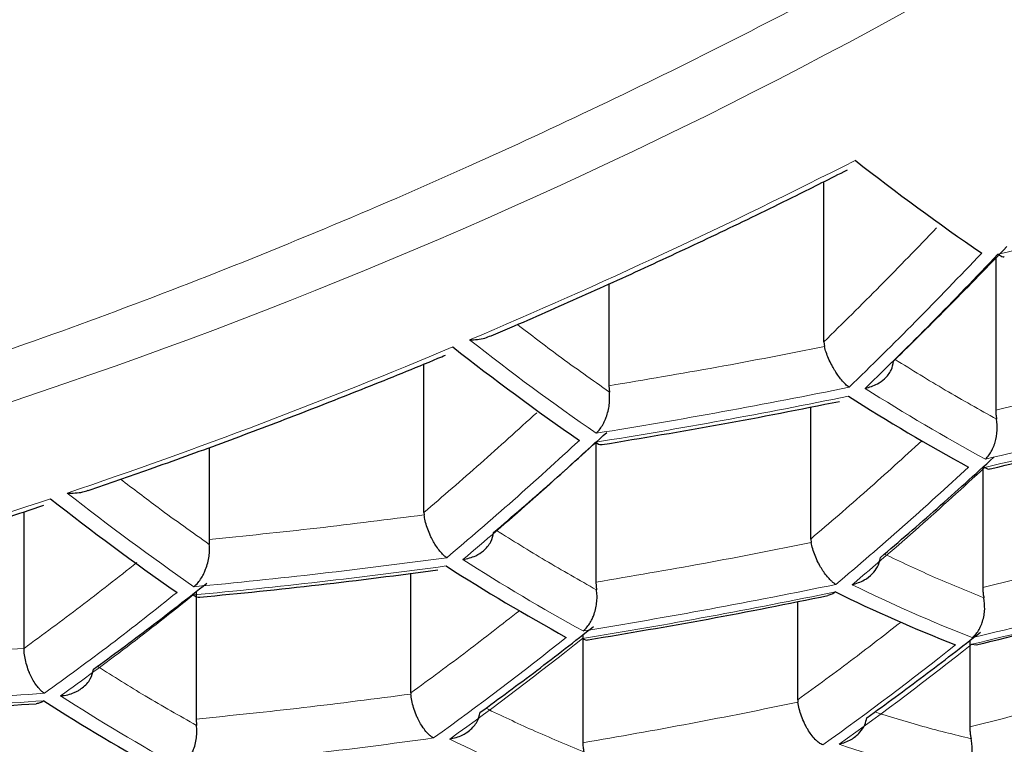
# Model space of a CAD drawing. Header units: millimetres. Extents: x 8 to 869, y 12 to 834.
# Tile 66 of 216: x 435.91 to 439.03, y 676.89 to 679.18. Entities that reach past the tile are written whole.
import ezdxf

# ---------------------------------------------------------------- set-up
doc = ezdxf.new("R2010")
doc.units = ezdxf.units.MM

msp = doc.modelspace()

# ---------------------------------------------------------------- linework, layer by layer
at = {"color": 7, "linetype": 'Continuous', "lineweight": 30}
for p, q in [((438.4552, 678.1608), (438.4552, 678.6685)), ((439.0001, 678.4268), (439.0001, 677.9444)), ((437.7742, 678.3444), (437.7742, 678.0218)), ((438.4552, 678.1608), (438.4571, 678.1459)), ((437.188, 677.6203), (437.188, 678.0908)), ((437.7742, 678.0218), (437.7755, 678.002)), ((438.4139, 677.5362), (438.4139, 677.9547)), ((437.7329, 677.8429), (437.7329, 677.3992)), ((436.507, 677.8257), (436.507, 677.5347)), ((438.9588, 677.7637), (438.9588, 677.3826)), ((435.9208, 677.1896), (435.9208, 677.6223)), ((437.188, 677.6203), (437.1885, 677.6128)), ((436.507, 677.5347), (436.5079, 677.5192)), ((438.4139, 677.5362), (438.415, 677.5248)), ((437.1467, 677.0488), (437.1467, 677.4276)), ((437.7329, 677.3992), (437.7348, 677.3752)), ((436.4657, 677.3698), (436.4657, 676.9654)), ((438.3726, 677.0268), (438.3726, 677.3383)), ((437.6916, 677.2329), (437.6916, 676.8906)), ((438.9175, 677.2149), (438.9175, 676.9409)), ((438.9239, 677.2028), (438.9376, 677.2012)), ((437.1467, 677.0488), (437.1468, 677.0449)), ((438.3726, 677.0268), (438.3731, 677.0191)), ((436.4657, 676.9654), (436.4671, 676.9457))]:
    msp.add_line(p, q, dxfattribs=at)
at = {"color": 252, "linetype": 'Continuous', "lineweight": 0}
for centre, radius, start, end in [((429.184, 695.4753), 17.0184, 268.09172, 304.69059), ((430.522, 694.1242), 17.0184, 268.09172, 304.69059), ((429.783, 695.9767), 19.3438, 292.97302, 296.96594), ((436.9771, 682.2509), 6.3833, 281.94, 325.73957), ((434.8481, 696.5911), 18.6229, 282.90422, 285.44708), ((442.3719, 684.5763), 8.1529, 231.8244, 235.32658), ((430.2, 694.9868), 18.2696, 288.7014, 292.79984), ((434.7432, 696.6049), 18.9708, 279.06993, 281.52976), ((441.9651, 683.3145), 6.2863, 237.48844, 241.51656), ((434.7414, 696.57), 18.9643, 279.07324, 281.53394), ((434.8064, 695.7499), 18.4612, 283.01963, 285.58621), ((434.8081, 695.786), 18.4711, 283.01248, 285.57759), ((430.578, 686.7663), 12.2689, 310.1781, 312.80012), ((430.6395, 686.754), 12.2537, 310.17647, 312.80175), ((430.5655, 693.8988), 17.1219, 284.25975, 288.52257), ((441.1633, 684.1606), 8.2486, 231.76121, 235.22639), ((434.6759, 696.4852), 19.1832, 275.33301, 277.74206), ((440.7793, 682.8729), 6.4192, 237.30123, 241.25507), ((434.674, 696.4494), 19.1736, 275.3361, 277.74638), ((434.7648, 694.8564), 18.1369, 283.25689, 285.87243), ((434.7665, 694.8947), 18.1538, 283.24436, 285.85731), ((434.6996, 695.7435), 18.7392, 279.18942, 281.68073), ((440.7275, 681.8321), 4.9481, 243.8264, 248.6448), ((434.6977, 695.7065), 18.7261, 279.19628, 281.6894), ((431.2492, 685.2172), 10.2329, 305.68619, 308.64129), ((431.309, 685.2041), 10.2202, 305.67964, 308.63824), ((432.719, 684.9224), 9.8734, 305.49557, 308.55264), ((432.7819, 684.911), 9.856, 305.48597, 308.54819), ((439.5347, 682.4753), 6.4644, 237.23888, 241.16808), ((434.7236, 693.9073), 17.6413, 283.6353, 286.32951), ((434.7253, 693.948), 17.6656, 283.61633, 286.30658), ((434.6302, 695.6023), 18.8749, 275.43302, 277.88202), ((439.5037, 681.4064), 5.0275, 243.6217, 248.3727), ((439.7484, 680.594), 3.9117, 251.4402, 257.2343)]:
    msp.add_arc(centre, radius, start, end, dxfattribs=at)
at = {"color": 7, "linetype": 'Continuous', "lineweight": 30}
for centre, radius, start, end in [((443.468, 685.0131), 7.9713, 231.94762, 235.52227), ((442.3229, 684.5581), 8.1588, 231.82049, 235.32037), ((441.9169, 683.2952), 6.2936, 237.47798, 241.50194), ((441.1115, 684.1441), 8.2506, 231.75994, 235.22437), ((440.7286, 682.8554), 6.4228, 237.29621, 241.24807), ((440.6775, 681.8134), 4.953, 243.8137, 248.6279), ((439.4816, 682.4596), 6.4644, 237.23888, 241.16808)]:
    msp.add_arc(centre, radius, start, end, dxfattribs=at)
at = {"color": 252, "linetype": 'Continuous', "lineweight": 0}
for points, knots in [([(416.9704, 682.937), (416.9812, 682.8321), (417.0028, 682.6223), (417.05, 682.3082), (417.1082, 681.9942), (417.1786, 681.6804), (417.2608, 681.3671), (417.355, 681.0544), (417.4612, 680.7423), (417.5796, 680.4312), (417.7045, 680.1349), (417.834, 679.8533), (417.9666, 679.5863), (418.1085, 679.3207), (418.2596, 679.0566), (418.42, 678.794), (418.5898, 678.5331), (418.7691, 678.2741), (418.9587, 678.0157), (419.1591, 677.758), (419.3703, 677.5013), (419.5914, 677.247), (419.825, 676.9926), (420.0715, 676.7383), (420.3314, 676.4843), (420.6019, 676.2337), (420.8829, 675.9868), (421.1744, 675.744), (421.4765, 675.5052), (421.7895, 675.2705), (422.1132, 675.0403), (422.4475, 674.8147), (422.7882, 674.5968), (423.1349, 674.3865), (423.4872, 674.184), (423.8493, 673.9867), (424.1984, 673.8067), (424.5325, 673.643), (424.8496, 673.4948), (425.1912, 673.3425), (425.5588, 673.1873), (425.9535, 673.0302), (426.3566, 672.8794), (426.7677, 672.7354), (427.1657, 672.6051), (427.5492, 672.4877), (427.917, 672.382), (428.2899, 672.2818), (428.6678, 672.1871), (429.0502, 672.0982), (429.434, 672.0159), (429.8192, 671.9402), (430.2054, 671.8709), (430.5951, 671.8077), (430.9897, 671.7505), (431.3892, 671.6995), (431.7931, 671.6547), (432.1993, 671.6166), (432.6106, 671.5848), (433.0268, 671.5598), (433.4475, 671.5416), (433.8691, 671.5307), (434.2696, 671.5272), (434.6487, 671.53), (435.0061, 671.5379), (435.3629, 671.5509), (435.7604, 671.5712), (436.1977, 671.601), (436.6739, 671.6428), (437.1205, 671.6908), (437.5375, 671.7432), (437.9252, 671.7984), (438.31, 671.8596), (438.6929, 671.9271), (439.0738, 672.0008), (439.4524, 672.0807), (439.8269, 672.1662), (440.1994, 672.2579), (440.5696, 672.3556), (440.9373, 672.4595), (441.2998, 672.5688), (441.6579, 672.6835), (442.0114, 672.8036), (442.3601, 672.9291), (442.7027, 673.0594), (443.0404, 673.1947), (443.373, 673.335), (443.7004, 673.4801), (444.0213, 673.6294), (444.3377, 673.7838), (444.6494, 673.9433), (444.9562, 674.1076), (445.2561, 674.2758), (445.5537, 674.4504), (445.8486, 674.6315), (446.1404, 674.819), (446.4245, 675.0101), (446.6944, 675.2), (446.9507, 675.3883), (447.1942, 675.5747), (447.4509, 675.7796), (447.7188, 676.0036), (447.9955, 676.2475), (448.2617, 676.4948), (448.5245, 676.7521), (448.7828, 677.0195), (449.0356, 677.2971), (449.2788, 677.5806), (449.5119, 677.8698), (449.7346, 678.1646), (449.9367, 678.4507), (450.1199, 678.7275), (450.2857, 678.9946), (450.4419, 679.2635), (450.5885, 679.534), (450.7255, 679.8061), (450.853, 680.0797), (450.9709, 680.3545), (451.0799, 680.6318), (451.1797, 680.9116), (451.2703, 681.1938), (451.3512, 681.4769), (451.4231, 681.7637), (451.4857, 682.054), (451.5384, 682.3478), (451.5816, 682.6422), (451.6017, 682.8387), (451.6117, 682.937)], [0, 0, 0, 0, 0.009676, 0.019353, 0.02903, 0.038747, 0.048466, 0.058183, 0.067939, 0.077695, 0.08745, 0.095942, 0.104436, 0.112929, 0.121421, 0.12992, 0.13842, 0.146919, 0.155418, 0.164055, 0.172694, 0.181333, 0.189971, 0.198897, 0.207827, 0.216756, 0.225682, 0.234581, 0.243486, 0.252394, 0.261301, 0.270205, 0.279103, 0.287669, 0.296238, 0.304807, 0.313372, 0.320363, 0.327354, 0.334344, 0.342517, 0.350697, 0.358877, 0.367056, 0.375229, 0.382181, 0.389137, 0.396096, 0.403055, 0.410011, 0.416962, 0.423763, 0.430566, 0.437369, 0.44417, 0.451064, 0.457962, 0.46486, 0.471755, 0.478814, 0.485877, 0.49294, 0.499999, 0.505983, 0.511968, 0.517953, 0.523937, 0.532006, 0.540077, 0.548146, 0.55485, 0.561557, 0.568263, 0.574968, 0.581759, 0.588553, 0.595347, 0.602138, 0.609067, 0.615999, 0.62293, 0.629859, 0.636849, 0.64384, 0.650832, 0.657822, 0.664881, 0.671943, 0.679004, 0.686064, 0.693262, 0.700463, 0.707663, 0.714861, 0.72241, 0.729961, 0.737512, 0.745062, 0.752086, 0.759111, 0.766135, 0.774937, 0.78374, 0.792544, 0.801346, 0.810861, 0.820378, 0.829894, 0.839682, 0.849472, 0.85926, 0.867918, 0.876578, 0.885237, 0.893895, 0.902559, 0.911225, 0.919891, 0.928556, 0.93735, 0.946147, 0.954943, 0.963738, 0.972803, 0.981869, 0.990935, 1, 1, 1, 1]), ([(450.4806, 681.4086), (450.445, 681.2996), (450.3738, 681.0814), (450.2496, 680.756), (450.1126, 680.4322), (449.9615, 680.1102), (449.7968, 679.7902), (449.6181, 679.4724), (449.4256, 679.157), (449.219, 678.8443), (449.0139, 678.5561), (448.8134, 678.2922), (448.6204, 678.0518), (448.4186, 677.8136), (448.1985, 677.5671), (447.9586, 677.313), (447.6973, 677.0518), (447.4244, 676.7942), (447.1399, 676.5403), (446.8436, 676.2904), (446.5356, 676.0448), (446.2157, 675.8036), (445.8842, 675.5672), (445.5641, 675.3516), (445.2582, 675.1557), (444.9687, 674.9788), (444.6719, 674.8056), (444.3682, 674.6367), (444.0579, 674.4722), (443.741, 674.3122), (443.417, 674.1565), (443.0858, 674.0054), (442.7476, 673.8589), (442.4025, 673.7173), (442.0504, 673.5808), (441.6863, 673.4475), (441.3096, 673.3182), (440.9203, 673.1931), (440.5243, 673.0746), (440.135, 672.9663), (439.7535, 672.8679), (439.3804, 672.7786), (439.0027, 672.6953), (438.6189, 672.6177), (438.2291, 672.5461), (437.8334, 672.4808), (437.4342, 672.4223), (437.0346, 672.371), (436.6348, 672.3268), (436.2352, 672.2897), (435.8336, 672.2594), (435.4305, 672.2359), (435.0383, 672.22), (434.6574, 672.2109), (434.288, 672.208), (433.9186, 672.211), (433.5496, 672.2199), (433.1812, 672.2347), (432.8137, 672.2553), (432.4475, 672.2816), (432.0759, 672.3142), (431.6994, 672.3535), (431.3183, 672.3997), (430.9399, 672.452), (430.5374, 672.5146), (430.1119, 672.5891), (429.665, 672.677), (429.2222, 672.7735), (428.7842, 672.8785), (428.3514, 672.9919), (427.9243, 673.1134), (427.5033, 673.2428), (427.0889, 673.38), (426.7071, 673.5156), (426.3565, 673.6479), (426.0356, 673.7757), (425.7205, 673.9076), (425.3771, 674.0587), (425.0077, 674.2305), (424.6156, 674.4246), (424.2297, 674.6274), (423.8507, 674.8389), (423.4791, 675.0591), (423.1419, 675.2709), (422.8368, 675.4728), (422.5613, 675.6638), (422.2937, 675.858), (422.0051, 676.0772), (421.6988, 676.3227), (421.3786, 676.5954), (421.0723, 676.8728), (420.7798, 677.1546), (420.501, 677.4404), (420.2531, 677.7113), (420.033, 677.9661), (419.8382, 678.2041), (419.6521, 678.4442), (419.4629, 678.7022), (419.2728, 678.9785), (419.084, 679.2734), (418.9075, 679.5706), (418.7433, 679.8698), (418.5913, 680.1709), (418.4505, 680.4757), (418.3216, 680.7839), (418.2036, 681.0954), (418.1355, 681.3042), (418.1015, 681.4086)], [0, 0, 0, 0, 0.012016, 0.024033, 0.036048, 0.048064, 0.060082, 0.072098, 0.084115, 0.096133, 0.10815, 0.117636, 0.127123, 0.13661, 0.146096, 0.156851, 0.167607, 0.178362, 0.189118, 0.199876, 0.210632, 0.221389, 0.232148, 0.242905, 0.251474, 0.260045, 0.268616, 0.277184, 0.285693, 0.294205, 0.302717, 0.311226, 0.319738, 0.328252, 0.336767, 0.345278, 0.354178, 0.363083, 0.371987, 0.380887, 0.388913, 0.396943, 0.404973, 0.412999, 0.421141, 0.429287, 0.437433, 0.445575, 0.453557, 0.461545, 0.469535, 0.477523, 0.485504, 0.492782, 0.500062, 0.507342, 0.51462, 0.521896, 0.529176, 0.536456, 0.543733, 0.551423, 0.559116, 0.566809, 0.574498, 0.583859, 0.593223, 0.602584, 0.612044, 0.621507, 0.630968, 0.640521, 0.650077, 0.65963, 0.667458, 0.675288, 0.683118, 0.690946, 0.701381, 0.711819, 0.722255, 0.733069, 0.743886, 0.754701, 0.763481, 0.772263, 0.781045, 0.789825, 0.80153, 0.813238, 0.824943, 0.836647, 0.848352, 0.860056, 0.869478, 0.878901, 0.888325, 0.897747, 0.909039, 0.920333, 0.931625, 0.942916, 0.954209, 0.965501, 0.977, 0.988501, 1, 1, 1, 1]), ([(418.9101, 681.4158), (418.9445, 681.3123), (419.0135, 681.1052), (419.1333, 680.7965), (419.2652, 680.4891), (419.4103, 680.1836), (419.5684, 679.88), (419.7394, 679.5784), (419.9235, 679.2792), (420.1207, 678.9824), (420.3347, 678.6833), (420.5662, 678.3822), (420.8163, 678.0796), (421.0695, 677.7937), (421.3238, 677.5244), (421.5771, 677.2711), (421.8417, 677.0213), (422.1176, 676.7752), (422.4049, 676.5329), (422.7036, 676.2947), (423.0138, 676.0609), (423.3353, 675.8317), (423.6457, 675.6226), (423.9424, 675.4328), (424.2231, 675.2612), (424.5111, 675.0933), (424.8048, 674.93), (425.1042, 674.7714), (425.409, 674.6175), (425.7207, 674.4678), (426.0392, 674.3224), (426.3644, 674.1815), (426.6963, 674.0452), (427.0348, 673.9138), (427.3849, 673.7856), (427.747, 673.6612), (428.1212, 673.5408), (428.5019, 673.4267), (428.8995, 673.316), (429.3143, 673.2097), (429.7467, 673.1085), (430.1488, 673.0234), (430.5187, 672.9524), (430.8547, 672.8935), (431.1936, 672.8396), (431.5406, 672.7902), (431.8958, 672.7455), (432.2589, 672.706), (432.624, 672.6723), (432.985, 672.6451), (433.3417, 672.624), (433.6937, 672.6089), (434.0463, 672.5993), (434.3993, 672.5953), (434.7523, 672.5972), (435.1052, 672.6047), (435.4574, 672.6178), (435.8155, 672.6368), (436.1792, 672.6621), (436.548, 672.6941), (436.9149, 672.732), (437.305, 672.779), (437.7176, 672.8367), (438.1514, 672.9065), (438.5806, 672.9847), (439.0047, 673.071), (439.4228, 673.165), (439.837, 673.2673), (440.2468, 673.3775), (440.6519, 673.4957), (441.0587, 673.6238), (441.4662, 673.7621), (441.8735, 673.9109), (442.2717, 674.0668), (442.6606, 674.2295), (443.0401, 674.3987), (443.4145, 674.5762), (443.7835, 674.7621), (444.1463, 674.9562), (444.5069, 675.1607), (444.8641, 675.376), (445.2172, 675.602), (445.558, 675.8335), (445.8865, 676.0703), (446.2027, 676.3119), (446.5066, 676.5581), (446.7982, 676.8087), (447.0776, 677.0634), (447.3513, 677.3283), (447.6185, 677.6033), (447.878, 677.8887), (448.113, 678.1651), (448.3256, 678.4317), (448.5176, 678.688), (448.6994, 678.9465), (448.8709, 679.2071), (449.0321, 679.4696), (449.1831, 679.7339), (449.324, 679.9998), (449.456, 680.2699), (449.579, 680.5442), (449.6922, 680.8225), (449.7954, 681.102), (449.8552, 681.2892), (449.8851, 681.3828)], [0, 0, 0, 0, 0.0119292, 0.02386, 0.0357892, 0.0477188, 0.0596499, 0.0715794, 0.0835096, 0.0954414, 0.1073715, 0.1199158, 0.1324622, 0.1450063, 0.1559087, 0.1668127, 0.1777149, 0.1886184, 0.1995235, 0.2104268, 0.2213315, 0.232238, 0.2431425, 0.2518296, 0.260519, 0.2692082, 0.277895, 0.2864518, 0.2950112, 0.3035705, 0.3121271, 0.3206861, 0.329248, 0.3378097, 0.3463683, 0.3553156, 0.3642669, 0.373218, 0.382165, 0.3918565, 0.4015509, 0.4112421, 0.418512, 0.4257846, 0.4330571, 0.4403268, 0.4479525, 0.4555815, 0.4632105, 0.470836, 0.4781074, 0.4853818, 0.4926562, 0.4999274, 0.507199, 0.5144737, 0.5217485, 0.5290202, 0.5367106, 0.5444045, 0.5520984, 0.5597889, 0.5690965, 0.5784151, 0.58774, 0.5970658, 0.6063863, 0.6156953, 0.6251601, 0.6346276, 0.6440927, 0.6541926, 0.6642954, 0.6743956, 0.6844933, 0.6945935, 0.7046914, 0.7151641, 0.7256392, 0.736112, 0.7473305, 0.7585517, 0.7697705, 0.7809872, 0.7922061, 0.803423, 0.8146384, 0.8258558, 0.8370714, 0.8491097, 0.8611503, 0.8731889, 0.8836517, 0.8941171, 0.9045826, 0.9150457, 0.9255075, 0.9359717, 0.9464359, 0.9568979, 0.9676722, 0.9784489, 0.9892256, 1, 1, 1, 1]), ([(440.1253, 680.2521), (439.9959, 680.1685), (439.7372, 680.0013), (439.3446, 679.7628), (438.949, 679.5337), (438.5502, 679.3147), (438.1482, 679.1056), (437.7415, 678.9058), (437.3163, 678.709), (436.8732, 678.5171), (436.4142, 678.3327), (435.954, 678.162), (435.4925, 678.0051), (435.044, 677.8664), (434.6094, 677.7446), (434.1895, 677.6386), (433.7708, 677.5446), (433.3533, 677.4626), (432.937, 677.3926), (432.5236, 677.3349), (432.101, 677.2879), (431.6701, 677.253), (431.2301, 677.2312), (430.7941, 677.2241), (430.3616, 677.2302), (430.0772, 677.2465), (429.9348, 677.2546)], [0, 0, 0, 0, 0.039737, 0.079401, 0.119026, 0.158645, 0.19829, 0.237995, 0.278248, 0.322624, 0.366942, 0.411246, 0.455584, 0.5, 0.540407, 0.580736, 0.621022, 0.661299, 0.701601, 0.741964, 0.781878, 0.825522, 0.869112, 0.912693, 0.956308, 1, 1, 1, 1]), ([(438.9556, 678.4419), (438.8858, 678.3691), (438.7463, 678.2233), (438.6055, 678.0857), (438.535, 678.0169)], [0, 0, 0, 0, 0.499758, 1, 1, 1, 1]), ([(438.5864, 678.0135), (438.6569, 678.0823), (438.7977, 678.2199), (438.9372, 678.3657), (439.007, 678.4386)], [0, 0, 0, 0, 0.500244, 1, 1, 1, 1]), ([(437.7755, 678.002), (437.7215, 678.0401), (437.6246, 678.1085), (437.5272, 678.1828), (437.484, 678.2158)], [0, 0, 0, 0, 0.557162, 1, 1, 1, 1]), ([(439.0027, 677.9159), (438.9486, 677.9461), (438.8419, 678.0056), (438.7343, 678.0722), (438.6813, 678.105)], [0, 0, 0, 0, 0.507403, 1, 1, 1, 1]), ([(437.6806, 677.8488), (437.6108, 677.7847), (437.4712, 677.6565), (437.3305, 677.5368), (437.2601, 677.4769)], [0, 0, 0, 0, 0.49986, 1, 1, 1, 1]), ([(437.3115, 677.471), (437.3819, 677.5309), (437.5226, 677.6506), (437.6622, 677.7788), (437.732, 677.8429)], [0, 0, 0, 0, 0.500142, 1, 1, 1, 1]), ([(438.766, 677.8475), (438.7082, 677.7949), (438.5909, 677.6881), (438.4735, 677.5873), (438.4139, 677.5362)], [0, 0, 0, 0, 0.492453, 1, 1, 1, 1]), ([(436.5079, 677.5192), (436.4539, 677.5573), (436.3604, 677.6235), (436.2665, 677.6953), (436.2267, 677.7257)], [0, 0, 0, 0, 0.576846, 1, 1, 1, 1]), ([(437.7348, 677.3752), (437.6808, 677.4057), (437.5752, 677.4652), (437.4689, 677.5315), (437.417, 677.5639)], [0, 0, 0, 0, 0.511992, 1, 1, 1, 1]), ([(438.9622, 677.3498), (438.908, 677.3718), (438.8035, 677.4144), (438.6978, 677.4642), (438.6469, 677.4883)], [0, 0, 0, 0, 0.518408, 1, 1, 1, 1]), ([(436.4057, 677.3672), (436.3359, 677.3116), (436.1961, 677.2006), (436.0555, 677.0984), (435.9852, 677.0473)], [0, 0, 0, 0, 0.4999719, 1, 1, 1, 1]), ([(436.0366, 677.0391), (436.1069, 677.0902), (436.2475, 677.1924), (436.3872, 677.3034), (436.4571, 677.3589)], [0, 0, 0, 0, 0.500031, 1, 1, 1, 1]), ([(437.4904, 677.3091), (437.4353, 677.2659), (437.3206, 677.176), (437.2062, 677.0923), (437.1467, 677.0488)], [0, 0, 0, 0, 0.480072, 1, 1, 1, 1]), ([(438.6999, 677.2732), (438.6503, 677.2345), (438.5411, 677.1492), (438.4321, 677.0701), (438.3726, 677.0268)], [0, 0, 0, 0, 0.454076, 1, 1, 1, 1]), ([(436.4671, 676.9457), (436.4131, 676.9762), (436.3089, 677.0351), (436.2039, 677.1008), (436.1532, 677.1325)], [0, 0, 0, 0, 0.517567, 1, 1, 1, 1]), ([(435.9852, 677.0473), (435.8518, 677.0385), (435.5851, 677.0208), (435.3176, 677.0121), (435.1839, 677.0078)], [0, 0, 0, 0, 0.5000281, 1, 1, 1, 1]), ([(435.1822, 676.9839), (435.3159, 676.9883), (435.5833, 676.997), (435.8501, 677.0147), (435.9834, 677.0235)], [0, 0, 0, 0, 0.499969, 1, 1, 1, 1]), ([(437.6943, 676.8623), (437.6402, 676.8845), (437.5373, 676.927), (437.4333, 676.9765), (437.3839, 677)], [0, 0, 0, 0, 0.525509, 1, 1, 1, 1]), ([(438.9219, 676.9035), (438.8676, 676.9167), (438.7666, 676.9412), (438.6642, 676.9734), (438.6168, 676.9883)], [0, 0, 0, 0, 0.537213, 1, 1, 1, 1])]:
    msp.add_open_spline(points, degree=3, knots=knots, dxfattribs=at)
at = {"color": 7, "linetype": 'Continuous', "lineweight": 30}
for points, knots in [([(428.6459, 678.4502), (428.6882, 678.4473), (428.8013, 678.4396), (428.9865, 678.4311), (429.2015, 678.4242), (429.4178, 678.421), (429.6352, 678.4213), (429.8536, 678.4252), (430.0732, 678.4327), (430.2937, 678.4437), (430.5151, 678.4583), (430.7375, 678.4765), (430.9606, 678.4982), (431.1846, 678.5235), (431.4093, 678.5524), (431.6346, 678.5848), (431.8606, 678.6208), (432.0871, 678.6603), (432.3141, 678.7034), (432.5416, 678.7501), (432.7695, 678.8002), (432.9978, 678.8539), (433.2263, 678.9111), (433.4551, 678.9719), (433.6841, 679.0361), (433.9132, 679.1039), (434.1424, 679.1751), (434.3717, 679.2498), (434.601, 679.328), (434.8302, 679.4096), (435.0592, 679.4947), (435.2882, 679.5832), (435.5169, 679.6752), (435.7454, 679.7705), (435.9736, 679.8693), (436.2014, 679.9715), (436.4289, 680.0771), (436.6559, 680.186), (436.8825, 680.2984), (437.1087, 680.4141), (437.3342, 680.5332), (437.5593, 680.6557), (437.7837, 680.7815), (437.9999, 680.9063), (438.2153, 681.0342), (438.4222, 681.1603), (438.628, 681.2892), (438.7839, 681.3888), (438.8734, 681.4477), (438.8976, 681.4637)], [0, 0, 0, 0, 0.012935, 0.03458, 0.056236, 0.077901, 0.099575, 0.121259, 0.142952, 0.164654, 0.186366, 0.208086, 0.229817, 0.251556, 0.273305, 0.295063, 0.316831, 0.338609, 0.360397, 0.382195, 0.404004, 0.425823, 0.447654, 0.469496, 0.49135, 0.513217, 0.535097, 0.55699, 0.578898, 0.600821, 0.622761, 0.644717, 0.666692, 0.688686, 0.710701, 0.732738, 0.754799, 0.776886, 0.799, 0.821146, 0.843325, 0.86554, 0.887795, 0.910095, 0.930153, 0.952489, 0.972538, 0.992585, 1, 1, 1, 1]), ([(419.1361, 680.3175), (419.1515, 680.2862), (419.1942, 680.1996), (419.2683, 680.0583), (419.3579, 679.8939), (419.4512, 679.7305), (419.548, 679.568), (419.6485, 679.4064), (419.7524, 679.2458), (419.86, 679.086), (419.9712, 678.9272), (420.0854, 678.7699), (420.2029, 678.6141), (420.3234, 678.4599), (420.4471, 678.307), (420.5741, 678.1555), (420.704, 678.0056), (420.8368, 677.8574), (420.9725, 677.7109), (421.1109, 677.5662), (421.2521, 677.4233), (421.3961, 677.282), (421.5427, 677.1426), (421.6918, 677.0051), (421.8436, 676.8694), (421.9979, 676.7355), (422.1549, 676.6034), (422.3144, 676.473), (422.4765, 676.3444), (422.6411, 676.2177), (422.8079, 676.0929), (422.9769, 675.9703), (423.1479, 675.8496), (423.3212, 675.731), (423.4966, 675.6143), (423.6743, 675.4995), (423.8534, 675.3872), (424.0341, 675.2771), (424.2165, 675.1693), (424.4013, 675.0631), (424.5882, 674.959), (424.7769, 674.8569), (424.9671, 674.7569), (425.1587, 674.6593), (425.3512, 674.5641), (425.5449, 674.4713), (425.7401, 674.3805), (425.9371, 674.2918), (426.1357, 674.2051), (426.3353, 674.1207), (426.5358, 674.0386), (426.7373, 673.9589), (426.9398, 673.8813), (427.1435, 673.806), (427.3483, 673.7329), (427.5537, 673.6621), (427.7601, 673.5935), (427.9676, 673.5271), (428.1768, 673.4626), (428.3873, 673.4002), (428.5989, 673.3399), (428.8114, 673.2818), (429.0243, 673.2259), (429.2376, 673.1724), (429.4509, 673.1212), (429.6642, 673.0723), (429.8778, 673.0257), (430.0919, 672.9813), (430.3065, 672.9391), (430.5215, 672.899), (430.7368, 672.8612), (430.9525, 672.8256), (431.1686, 672.7921), (431.3852, 672.7608), (431.6024, 672.7316), (431.8201, 672.7046), (432.0379, 672.6797), (432.2559, 672.657), (432.4742, 672.6364), (432.6933, 672.618), (432.9132, 672.6016), (433.1334, 672.5874), (433.3537, 672.5753), (433.5737, 672.5654), (433.7931, 672.5576), (434.0117, 672.5521), (434.229, 672.5486), (434.4454, 672.5474), (434.6619, 672.5482), (434.8789, 672.5512), (435.0967, 672.5563), (435.3144, 672.5636), (435.5321, 672.5729), (435.7499, 672.5845), (435.9678, 672.5981), (436.1857, 672.6139), (436.4038, 672.6319), (436.6221, 672.652), (436.8404, 672.6743), (437.0581, 672.6987), (437.2752, 672.7252), (437.4916, 672.7538), (437.7074, 672.7845), (437.9219, 672.8172), (438.1351, 672.852), (438.3474, 672.8887), (438.5595, 672.9277), (438.7714, 672.9689), (438.9831, 673.0122), (439.1948, 673.0579), (439.4064, 673.1057), (439.6177, 673.1558), (439.8284, 673.208), (440.0384, 673.2624), (440.2475, 673.319), (440.4559, 673.3777), (440.6633, 673.4385), (440.8698, 673.5015), (441.0754, 673.5666), (441.2799, 673.6338), (441.483, 673.703), (441.6847, 673.7743), (441.8851, 673.8476), (442.0843, 673.923), (442.2824, 674.0006), (442.4794, 674.0803), (442.6754, 674.1623), (442.8704, 674.2465), (443.0644, 674.3329), (443.2577, 674.4218), (443.4497, 674.5128), (443.64, 674.6058), (443.8286, 674.7009), (444.0158, 674.7981), (444.2014, 674.8974), (444.3854, 674.9988), (444.5676, 675.1023), (444.7478, 675.2076), (444.9259, 675.3149), (445.1016, 675.4239), (445.2756, 675.535), (445.4479, 675.6482), (445.6186, 675.7637), (445.7872, 675.8811), (445.9536, 676.0005), (446.1178, 676.1218), (446.28, 676.2451), (446.4401, 676.3704), (446.5981, 676.4979), (446.7537, 676.6272), (446.9068, 676.7583), (447.0573, 676.891), (447.2051, 677.0256), (447.3504, 677.1619), (447.4931, 677.3), (447.6332, 677.4399), (447.7709, 677.5819), (447.9057, 677.7254), (448.0376, 677.8705), (448.1664, 678.0171), (448.2926, 678.1654), (448.4158, 678.3154), (448.536, 678.4669), (448.653, 678.6197), (448.7664, 678.7734), (448.8768, 678.9286), (448.9843, 679.0855), (449.0888, 679.2443), (449.1898, 679.4039), (449.2871, 679.5645), (449.3643, 679.6964), (449.4077, 679.775), (449.4213, 679.7995)], [0, 0, 0, 0, 0.004005, 0.011096, 0.018174, 0.02524, 0.032297, 0.039346, 0.046389, 0.053427, 0.060462, 0.067497, 0.074444, 0.081394, 0.088325, 0.095232, 0.102113, 0.108961, 0.115774, 0.122548, 0.129297, 0.136016, 0.142698, 0.149344, 0.155958, 0.162541, 0.169094, 0.175622, 0.182124, 0.188604, 0.195041, 0.201439, 0.207801, 0.21413, 0.220429, 0.2267, 0.232947, 0.239082, 0.245219, 0.251341, 0.257438, 0.263504, 0.269532, 0.275517, 0.281452, 0.287332, 0.293174, 0.299031, 0.304843, 0.310611, 0.316339, 0.322031, 0.327688, 0.333314, 0.338912, 0.344486, 0.349995, 0.355503, 0.361004, 0.366492, 0.37196, 0.377404, 0.382818, 0.388197, 0.393537, 0.398833, 0.404099, 0.409353, 0.41458, 0.419785, 0.424969, 0.430135, 0.435286, 0.440424, 0.445551, 0.45067, 0.455785, 0.460864, 0.465941, 0.471028, 0.47612, 0.481209, 0.48629, 0.491357, 0.496403, 0.501424, 0.506415, 0.51137, 0.516316, 0.521314, 0.526313, 0.531317, 0.536327, 0.541345, 0.546375, 0.551418, 0.556477, 0.561554, 0.566652, 0.571757, 0.576845, 0.581955, 0.587074, 0.592186, 0.597279, 0.602377, 0.607508, 0.612663, 0.617845, 0.623058, 0.628307, 0.633589, 0.638892, 0.644215, 0.649561, 0.654929, 0.66032, 0.665736, 0.671176, 0.676642, 0.682123, 0.687617, 0.693135, 0.698679, 0.704253, 0.709859, 0.715501, 0.721182, 0.726905, 0.732674, 0.738502, 0.744322, 0.750183, 0.756081, 0.762015, 0.767981, 0.773978, 0.780002, 0.78605, 0.792115, 0.798185, 0.804352, 0.810544, 0.816764, 0.823016, 0.829303, 0.835627, 0.841991, 0.8484, 0.854851, 0.861316, 0.867808, 0.874331, 0.880885, 0.887473, 0.894098, 0.900762, 0.90748, 0.91418, 0.920925, 0.927709, 0.934525, 0.941366, 0.948225, 0.955095, 0.961933, 0.968903, 0.975876, 0.982853, 0.989837, 0.996828, 1, 1, 1, 1]), ([(417.3566, 679.9707), (417.3702, 679.943), (417.4128, 679.8563), (417.4882, 679.7116), (417.5825, 679.5368), (417.6804, 679.3634), (417.7816, 679.1913), (417.8862, 679.0206), (417.9941, 678.8511), (418.1055, 678.6828), (418.2203, 678.5156), (418.3383, 678.3499), (418.4595, 678.1857), (418.5839, 678.0229), (418.7116, 677.8614), (418.8425, 677.7014), (418.9767, 677.5427), (419.1141, 677.3854), (419.2543, 677.2299), (419.3974, 677.0761), (419.5433, 676.9242), (419.6922, 676.7737), (419.8439, 676.625), (419.9983, 676.4782), (420.1552, 676.3333), (420.3148, 676.1903), (420.4768, 676.0492), (420.6412, 675.9102), (420.8082, 675.773), (420.9776, 675.6377), (421.1494, 675.5044), (421.3233, 675.3732), (421.4993, 675.2441), (421.6775, 675.117), (421.8579, 674.9919), (422.0405, 674.8689), (422.2253, 674.7477), (422.4124, 674.6286), (422.6016, 674.5113), (422.7925, 674.3963), (422.9851, 674.2835), (423.1792, 674.1731), (423.3754, 674.0646), (423.5733, 673.9582), (423.7729, 673.854), (423.9742, 673.7519), (424.1772, 673.6519), (424.3818, 673.5541), (424.588, 673.4584), (424.7959, 673.3647), (425.0053, 673.2732), (425.2157, 673.1841), (425.4271, 673.0972), (425.6391, 673.0129), (425.8521, 672.9307), (426.0661, 672.8509), (426.2812, 672.7733), (426.4973, 672.6979), (426.7146, 672.6246), (426.9329, 672.5536), (427.1524, 672.4846), (427.3731, 672.4179), (427.595, 672.3532), (427.8182, 672.2906), (428.0412, 672.2305), (428.2649, 672.1726), (428.4892, 672.117), (428.7155, 672.0632), (428.9428, 672.0116), (429.1709, 671.9621), (429.3997, 671.9148), (429.6287, 671.8697), (429.8579, 671.8269), (430.087, 671.7864), (430.3158, 671.7482), (430.5441, 671.7124), (430.7716, 671.6789), (430.9998, 671.6476), (431.2295, 671.6182), (431.461, 671.5908), (431.6931, 671.5656), (431.9252, 671.5425), (432.1574, 671.5216), (432.3896, 671.5029), (432.622, 671.4863), (432.8545, 671.472), (433.0873, 671.4597), (433.3203, 671.4497), (433.5535, 671.4418), (433.787, 671.436), (434.0208, 671.4324), (434.2539, 671.431), (434.4863, 671.4317), (434.7181, 671.4346), (434.9499, 671.4396), (435.182, 671.4468), (435.4141, 671.4561), (435.6463, 671.4676), (435.8786, 671.4812), (436.1107, 671.497), (436.3429, 671.5149), (436.5749, 671.535), (436.8067, 671.5572), (437.0383, 671.5816), (437.2694, 671.6082), (437.4999, 671.6368), (437.7294, 671.6675), (437.958, 671.7004), (438.186, 671.7353), (438.4133, 671.7723), (438.64, 671.8115), (438.8662, 671.8528), (439.0919, 671.8963), (439.3171, 671.9419), (439.5418, 671.9898), (439.7662, 672.0398), (439.9902, 672.0921), (440.214, 672.1466), (440.4372, 672.2033), (440.659, 672.262), (440.8795, 672.3228), (441.0991, 672.3858), (441.3186, 672.451), (441.5377, 672.5186), (441.7561, 672.5885), (441.9738, 672.6605), (442.1903, 672.7347), (442.4056, 672.811), (442.6193, 672.8893), (442.8313, 672.9695), (443.0412, 673.0516), (443.2481, 673.1351), (443.4545, 673.221), (443.6606, 673.3094), (443.8671, 673.4007), (444.0719, 673.494), (444.2751, 673.5894), (444.4766, 673.6867), (444.6764, 673.7862), (444.8746, 673.8877), (445.0713, 673.9914), (445.2664, 674.0972), (445.46, 674.2052), (445.6521, 674.3155), (445.8425, 674.4279), (446.0311, 674.5423), (446.2176, 674.6587), (446.4022, 674.7773), (446.5851, 674.8979), (446.7657, 675.0205), (446.9441, 675.145), (447.1204, 675.2715), (447.295, 675.4003), (447.4675, 675.5311), (447.6372, 675.6635), (447.8044, 675.7977), (447.9693, 675.9338), (448.1319, 676.072), (448.2919, 676.2119), (448.4493, 676.3536), (448.604, 676.497), (448.7561, 676.6422), (448.9055, 676.7892), (449.0524, 676.938), (449.1966, 677.0887), (449.3384, 677.2415), (449.4774, 677.396), (449.6135, 677.5521), (449.7465, 677.7097), (449.8764, 677.8689), (450.0033, 678.0296), (450.1272, 678.1918), (450.2478, 678.3555), (450.3653, 678.5206), (450.4795, 678.6871), (450.5903, 678.8546), (450.6978, 679.0234), (450.8019, 679.1935), (450.9028, 679.365), (451.0001, 679.5375), (451.0938, 679.711), (451.1681, 679.8535), (451.2098, 679.9384), (451.2228, 679.9649)], [0, 0, 0, 0, 0.0031172, 0.0097322, 0.0163301, 0.0229073, 0.0294602, 0.0359852, 0.0424968, 0.0490097, 0.0554989, 0.061966, 0.0684127, 0.0748406, 0.0812515, 0.0876469, 0.0940285, 0.1003976, 0.1067598, 0.1130423, 0.1193349, 0.1256021, 0.1318423, 0.1380542, 0.1442365, 0.1503881, 0.1565079, 0.1625952, 0.1686475, 0.1746994, 0.1807019, 0.1866704, 0.1926069, 0.198513, 0.2043909, 0.2102422, 0.2160688, 0.2218725, 0.2276552, 0.2334192, 0.2391081, 0.2447871, 0.2504374, 0.2560596, 0.2616542, 0.2672221, 0.272764, 0.2782807, 0.2837731, 0.289242, 0.2946883, 0.300111, 0.305478, 0.31081, 0.3161106, 0.3213822, 0.3266267, 0.3318461, 0.3370427, 0.3422183, 0.347375, 0.3525149, 0.3576399, 0.3627522, 0.367859, 0.3728544, 0.3778965, 0.3829328, 0.387959, 0.3929712, 0.3979655, 0.4029383, 0.407886, 0.4128054, 0.4176933, 0.4225468, 0.4273632, 0.4321376, 0.4369752, 0.4418288, 0.4466658, 0.4514884, 0.4562985, 0.4610984, 0.4658901, 0.4706756, 0.475457, 0.4802363, 0.4850157, 0.4897967, 0.4945811, 0.4993661, 0.5041026, 0.508843, 0.5135898, 0.5183434, 0.5231042, 0.5278727, 0.5326492, 0.5374341, 0.5422277, 0.5470305, 0.5518427, 0.5566645, 0.5614964, 0.5663298, 0.5711555, 0.5759857, 0.5808226, 0.5856684, 0.5905252, 0.5953953, 0.6002809, 0.6051842, 0.6101076, 0.6150531, 0.6200232, 0.6250201, 0.6300495, 0.635084, 0.6401011, 0.6451582, 0.650252, 0.6553792, 0.6605363, 0.6657195, 0.670925, 0.6761485, 0.6813856, 0.6866318, 0.6918824, 0.6971298, 0.7023232, 0.707702, 0.7130966, 0.7185095, 0.7239427, 0.7293985, 0.7348788, 0.7403859, 0.7459218, 0.7514887, 0.7570889, 0.7627254, 0.7684043, 0.7740965, 0.7798182, 0.7855714, 0.791358, 0.7971876, 0.803004, 0.808874, 0.8147872, 0.8207326, 0.8266987, 0.8326467, 0.838669, 0.8447097, 0.850771, 0.8568547, 0.862963, 0.8690978, 0.8752612, 0.8814551, 0.8876818, 0.8939457, 0.9002543, 0.9065653, 0.912901, 0.9192605, 0.9256429, 0.9320473, 0.9384727, 0.9449181, 0.9513824, 0.9578617, 0.9643291, 0.9708522, 0.9773813, 0.9839184, 0.9904654, 0.9970243, 1, 1, 1, 1]), ([(437.4005, 678.18), (437.4205, 678.1885), (437.5165, 678.229), (437.6882, 678.3049), (437.9155, 678.4079), (438.1423, 678.5146), (438.3472, 678.6138), (438.4762, 678.6789), (438.53, 678.7061)], [0, 0, 0, 0, 0.05272, 0.253224, 0.453937, 0.654875, 0.856058, 1, 1, 1, 1]), ([(439.007, 678.4386), (439.0129, 678.4345), (439.0208, 678.4292), (439.0258, 678.4308), (439.027, 678.4312)], [0, 0, 0, 0, 0.752312, 1, 1, 1, 1]), ([(437.3328, 678.1671), (437.3494, 678.1679), (437.3735, 678.1689), (437.3939, 678.1778), (437.4003, 678.1805)], [0, 0, 0, 0, 0.688046, 1, 1, 1, 1]), ([(438.535, 678.0169), (438.5312, 678.0199), (438.5236, 678.0259), (438.5117, 678.0393), (438.5006, 678.0538), (438.492, 678.0666), (438.4854, 678.0777), (438.4783, 678.0907), (438.4702, 678.1077), (438.4621, 678.1279), (438.4587, 678.14), (438.4571, 678.1459)], [0, 0, 0, 0, 0.142327, 0.283225, 0.404946, 0.507665, 0.56588, 0.632631, 0.760517, 0.882428, 1, 1, 1, 1]), ([(436.1241, 677.6902), (436.189, 677.7125), (436.3302, 677.761), (436.5475, 677.8398), (436.7761, 677.9258), (437.0045, 678.0157), (437.1645, 678.0802), (437.2482, 678.1156), (437.2561, 678.119)], [0, 0, 0, 0, 0.171473, 0.373138, 0.574954, 0.776933, 0.979083, 1, 1, 1, 1]), ([(438.5864, 678.0135), (438.5997, 678.0174), (438.6223, 678.0242), (438.6504, 678.0448), (438.6705, 678.0693), (438.6745, 678.0902), (438.6763, 678.1)], [0, 0, 0, 0, 0.293691, 0.500462, 0.766307, 1, 1, 1, 1]), ([(437.7338, 677.8713), (437.738, 677.8756), (437.7458, 677.8837), (437.7545, 677.8975), (437.7603, 677.9091), (437.7641, 677.9181), (437.7685, 677.9302), (437.7729, 677.9461), (437.7773, 677.9717), (437.7762, 677.9901), (437.7755, 678.002)], [0, 0, 0, 0, 0.157768, 0.293815, 0.3725, 0.441553, 0.501008, 0.637345, 0.765599, 1, 1, 1, 1]), ([(437.7526, 677.8354), (437.8784, 677.8562), (438.1303, 677.8978), (438.3801, 677.9474), (438.5051, 677.9723)], [0, 0, 0, 0, 0.49941, 1, 1, 1, 1]), ([(438.9824, 677.7587), (439.1094, 677.7888), (439.3641, 677.8492), (439.6155, 677.9179), (439.7415, 677.9523)], [0, 0, 0, 0, 0.4988494, 1, 1, 1, 1]), ([(439.0001, 677.9444), (439.0002, 677.9399), (439.0004, 677.9309), (439.002, 677.9209), (439.0027, 677.9159)], [0, 0, 0, 0, 0.492162, 1, 1, 1, 1]), ([(438.9672, 677.7892), (438.9712, 677.7934), (438.9786, 677.8013), (438.9867, 677.8145), (438.992, 677.8257), (438.9953, 677.8344), (439.0009, 677.8517), (439.0065, 677.8795), (439.0039, 677.9042), (439.0027, 677.9159)], [0, 0, 0, 0, 0.157769, 0.2939, 0.372682, 0.441863, 0.501474, 0.765258, 1, 1, 1, 1]), ([(437.732, 677.8429), (437.7385, 677.8387), (437.7462, 677.8337), (437.7516, 677.8356), (437.7525, 677.8359)], [0, 0, 0, 0, 0.8320151, 1, 1, 1, 1]), ([(438.9654, 677.7633), (438.9714, 677.7599), (438.9779, 677.7562), (438.982, 677.7587), (438.9823, 677.7589)], [0, 0, 0, 0, 0.910383, 1, 1, 1, 1]), ([(436.0579, 677.6818), (436.0748, 677.6816), (436.098, 677.6813), (436.1183, 677.6888), (436.1239, 677.6909)], [0, 0, 0, 0, 0.726146, 1, 1, 1, 1]), ([(434.8467, 677.3088), (434.8801, 677.3172), (434.9895, 677.345), (435.1752, 677.3957), (435.4038, 677.4609), (435.6325, 677.5298), (435.8257, 677.5905), (435.9426, 677.6294), (435.9832, 677.643)], [0, 0, 0, 0, 0.0880694, 0.2890152, 0.4900735, 0.6912494, 0.8925484, 1, 1, 1, 1]), ([(437.2601, 677.4769), (437.2578, 677.4786), (437.2526, 677.4824), (437.2445, 677.4904), (437.2351, 677.5015), (437.2255, 677.5152), (437.2173, 677.5289), (437.2111, 677.5407), (437.2049, 677.5543), (437.1979, 677.5724), (437.1915, 677.5938), (437.1895, 677.6065), (437.1885, 677.6128)], [0, 0, 0, 0, 0.08363, 0.185292, 0.278754, 0.403573, 0.510302, 0.564737, 0.631385, 0.759225, 0.881487, 1, 1, 1, 1]), ([(437.3115, 677.471), (437.3255, 677.4742), (437.3493, 677.4798), (437.3796, 677.4999), (437.4018, 677.5247), (437.4066, 677.5466), (437.4088, 677.5568)], [0, 0, 0, 0, 0.293561, 0.500531, 0.765809, 1, 1, 1, 1]), ([(436.4588, 677.3851), (436.4634, 677.3891), (436.4718, 677.3967), (436.4811, 677.4097), (436.487, 677.4199), (436.4907, 677.427), (436.4937, 677.4337), (436.4981, 677.4446), (436.5032, 677.4603), (436.5073, 677.481), (436.5091, 677.501), (436.5083, 677.5132), (436.5079, 677.5192)], [0, 0, 0, 0, 0.157678, 0.293562, 0.353389, 0.407776, 0.456741, 0.500303, 0.636073, 0.763914, 0.884831, 1, 1, 1, 1]), ([(438.4935, 677.3923), (438.491, 677.3938), (438.4861, 677.3969), (438.478, 677.4039), (438.4685, 677.4138), (438.4581, 677.427), (438.4491, 677.4405), (438.4423, 677.4521), (438.4353, 677.4654), (438.4272, 677.4836), (438.4194, 677.5053), (438.4164, 677.5184), (438.415, 677.5248)], [0, 0, 0, 0, 0.089741, 0.179829, 0.274595, 0.401979, 0.512065, 0.563622, 0.630135, 0.757883, 0.880489, 1, 1, 1, 1]), ([(438.5449, 677.3914), (438.5582, 677.3956), (438.582, 677.403), (438.6084, 677.424), (438.6274, 677.4481), (438.6319, 677.4671), (438.6343, 677.4773)], [0, 0, 0, 0, 0.30558, 0.54464, 0.755313, 1, 1, 1, 1]), ([(436.4777, 677.3518), (436.6036, 677.3642), (436.856, 677.3891), (437.1068, 677.4219), (437.2324, 677.4383)], [0, 0, 0, 0, 0.499341, 1, 1, 1, 1]), ([(437.6922, 677.2448), (437.6966, 677.2487), (437.7048, 677.256), (437.7135, 677.2686), (437.7189, 677.2784), (437.7222, 677.2853), (437.7249, 677.2918), (437.7288, 677.3023), (437.7331, 677.3175), (437.7361, 677.3377), (437.7369, 677.3572), (437.7355, 677.3693), (437.7348, 677.3752)], [0, 0, 0, 0, 0.157557, 0.293426, 0.353282, 0.407723, 0.456764, 0.500422, 0.636243, 0.764175, 0.885086, 1, 1, 1, 1]), ([(438.9378, 677.2008), (439.066, 677.2318), (439.323, 677.2939), (439.5768, 677.3645), (439.704, 677.4)], [0, 0, 0, 0, 0.498664, 1, 1, 1, 1]), ([(438.9588, 677.3826), (438.9589, 677.3784), (438.9592, 677.3699), (438.9606, 677.3587), (438.9619, 677.3518), (438.9622, 677.3498)], [0, 0, 0, 0, 0.405833, 0.822987, 1, 1, 1, 1]), ([(436.4571, 677.3589), (436.4607, 677.3568), (436.4674, 677.3527), (436.4741, 677.3512), (436.4772, 677.3516), (436.4777, 677.3516)], [0, 0, 0, 0, 0.497219, 0.925744, 1, 1, 1, 1]), ([(437.7079, 677.2168), (437.8349, 677.2381), (438.0894, 677.2807), (438.3416, 677.3315), (438.4679, 677.3569)], [0, 0, 0, 0, 0.498995, 1, 1, 1, 1]), ([(438.4918, 677.3688), (438.4882, 677.366), (438.4806, 677.3603), (438.4723, 677.3581), (438.468, 677.3569)], [0, 0, 0, 0, 0.476516, 1, 1, 1, 1]), ([(438.9256, 677.2238), (438.9299, 677.2276), (438.9378, 677.2347), (438.9463, 677.2474), (438.9518, 677.2582), (438.9554, 677.2668), (438.9594, 677.2784), (438.963, 677.2938), (438.9661, 677.3191), (438.9637, 677.3377), (438.9622, 677.3498)], [0, 0, 0, 0, 0.157568, 0.293548, 0.372262, 0.441402, 0.500999, 0.636945, 0.765106, 1, 1, 1, 1]), ([(437.6905, 677.2211), (437.6967, 677.2178), (437.7031, 677.2144), (437.7077, 677.2166), (437.7079, 677.2167)], [0, 0, 0, 0, 0.970015, 1, 1, 1, 1]), ([(435.9852, 677.0473), (435.9825, 677.0492), (435.9773, 677.0529), (435.9691, 677.0611), (435.96, 677.0723), (435.9505, 677.0869), (435.9428, 677.1016), (435.9372, 677.1141), (435.9318, 677.1282), (435.9261, 677.1473), (435.9216, 677.1698), (435.9211, 677.183), (435.9208, 677.1896)], [0, 0, 0, 0, 0.0896924, 0.1797027, 0.2744925, 0.4019168, 0.5120461, 0.5636137, 0.6300836, 0.757808, 0.8804454, 1, 1, 1, 1]), ([(436.0366, 677.0391), (436.0444, 677.0401), (436.0591, 677.042), (436.0767, 677.048), (436.0893, 677.054), (436.0981, 677.0592), (436.1136, 677.0702), (436.1329, 677.0902), (436.1385, 677.1129), (436.1412, 677.1236)], [0, 0, 0, 0, 0.15796, 0.294156, 0.372912, 0.442014, 0.501492, 0.765739, 1, 1, 1, 1]), ([(437.2186, 676.9057), (437.2158, 676.9073), (437.2108, 676.9103), (437.2026, 676.9174), (437.1932, 676.9274), (437.1828, 676.9415), (437.1742, 676.956), (437.1679, 676.9684), (437.1617, 676.9823), (437.1548, 677.0015), (437.149, 677.0245), (437.1475, 677.0382), (437.1468, 677.0449)], [0, 0, 0, 0, 0.093462, 0.174127, 0.270253, 0.400109, 0.513255, 0.563769, 0.628899, 0.75647, 0.87942, 1, 1, 1, 1]), ([(435.2025, 676.977), (435.3288, 676.9813), (435.5815, 676.9898), (435.8335, 677.0062), (435.9597, 677.0144)], [0, 0, 0, 0, 0.499553, 1, 1, 1, 1]), ([(435.9834, 677.0235), (435.9791, 677.0209), (435.9712, 677.016), (435.9633, 677.0148), (435.9597, 677.0143)], [0, 0, 0, 0, 0.543485, 1, 1, 1, 1]), ([(438.4519, 676.8838), (438.4498, 676.8848), (438.4461, 676.8864), (438.4403, 676.8902), (438.4344, 676.8949), (438.426, 676.9029), (438.4157, 676.9153), (438.4061, 676.9297), (438.399, 676.9419), (438.3921, 676.9555), (438.3841, 676.9746), (438.3766, 676.998), (438.3743, 677.0121), (438.3731, 677.0191)], [0, 0, 0, 0, 0.074604, 0.133091, 0.193558, 0.266001, 0.398172, 0.514039, 0.566106, 0.627795, 0.755136, 0.878358, 1, 1, 1, 1]), ([(437.2699, 676.9024), (437.2835, 676.9056), (437.3065, 676.9111), (437.3361, 676.9308), (437.3582, 676.9553), (437.3639, 676.977), (437.3666, 676.9871)], [0, 0, 0, 0, 0.293454, 0.500454, 0.765825, 1, 1, 1, 1]), ([(438.5033, 676.8857), (438.5167, 676.89), (438.5415, 676.898), (438.5686, 676.9213), (438.5854, 676.9455), (438.5898, 676.9624), (438.5918, 676.9699)], [0, 0, 0, 0, 0.318502, 0.59061, 0.81723, 1, 1, 1, 1]), ([(438.8936, 676.7633), (439.0229, 676.7955), (439.2822, 676.8599), (439.538, 676.9333), (439.6663, 676.9701)], [0, 0, 0, 0, 0.498399, 1, 1, 1, 1]), ([(436.4173, 676.8122), (436.422, 676.8158), (436.4309, 676.8225), (436.4405, 676.8348), (436.4467, 676.8447), (436.4504, 676.8516), (436.4535, 676.8583), (436.4581, 676.8691), (436.4633, 676.8848), (436.4673, 676.906), (436.4688, 676.9267), (436.4676, 676.9395), (436.4671, 676.9457)], [0, 0, 0, 0, 0.1576219, 0.2934453, 0.3532453, 0.4076073, 0.4565485, 0.5000928, 0.635551, 0.763254, 0.8843076, 1, 1, 1, 1]), ([(438.9175, 676.9409), (438.9177, 676.9367), (438.9179, 676.9282), (438.9194, 676.9155), (438.9211, 676.9071), (438.9219, 676.9035)], [0, 0, 0, 0, 0.357072, 0.723945, 1, 1, 1, 1]), ([(437.6916, 676.8906), (437.6917, 676.8862), (437.6919, 676.8772), (437.6935, 676.8673), (437.6943, 676.8623)], [0, 0, 0, 0, 0.491927, 1, 1, 1, 1]), ([(438.8841, 676.7789), (438.8886, 676.7823), (438.897, 676.7885), (438.906, 676.8005), (438.9119, 676.811), (438.9156, 676.8194), (438.9198, 676.8308), (438.9236, 676.8462), (438.9256, 676.8659), (438.9252, 676.8852), (438.923, 676.8975), (438.9219, 676.9035)], [0, 0, 0, 0, 0.157352, 0.293158, 0.371785, 0.440859, 0.500415, 0.63583, 0.763673, 0.88475, 1, 1, 1, 1])]:
    msp.add_open_spline(points, degree=3, knots=knots, dxfattribs=at)
at = {"color": 252, "linetype": 'Continuous', "lineweight": 0}
for points in [[(438.8126, 678.5221), (438.7531, 678.4604), (438.6342, 678.337), (438.5149, 678.2196), (438.4552, 678.1608)], [(438.4571, 678.1459), (438.3437, 678.1237), (438.1169, 678.0792), (437.8885, 678.041), (437.7742, 678.0218)], [(439.6841, 678.1187), (439.5707, 678.0881), (439.3439, 678.0268), (439.1147, 677.9718), (439.0001, 677.9444)], [(437.5454, 677.9364), (437.4859, 677.8822), (437.3667, 677.7738), (437.2476, 677.6715), (437.188, 677.6203)], [(437.1885, 677.6128), (437.0752, 677.5983), (436.8486, 677.5692), (436.6209, 677.5462), (436.507, 677.5347)], [(439.6418, 677.5599), (439.5286, 677.5288), (439.3022, 677.4664), (439.0733, 677.4106), (438.9588, 677.3826)], [(438.415, 677.5248), (438.3017, 677.5023), (438.0753, 677.4574), (437.847, 677.4186), (437.7329, 677.3992)], [(436.2782, 677.4614), (436.2186, 677.4145), (436.0993, 677.3208), (435.9803, 677.2333), (435.9208, 677.1896)], [(435.9208, 677.1896), (435.8074, 677.1825), (435.5807, 677.1682), (435.3534, 677.1601), (435.2398, 677.156)], [(439.5997, 677.1232), (439.4867, 677.0911), (439.2606, 677.027), (439.0319, 676.9696), (438.9175, 676.9409)], [(437.1468, 677.0449), (437.0336, 677.0301), (436.8071, 677.0006), (436.5795, 676.9771), (436.4657, 676.9654)], [(438.3731, 677.0191), (438.26, 676.9961), (438.0338, 676.9501), (437.8057, 676.9104), (437.6916, 676.8906)]]:
    msp.add_open_spline(points, degree=3, dxfattribs=at)
at = {"color": 7, "linetype": 'Continuous', "lineweight": 30}
for points in [[(438.6763, 678.1), (438.7363, 678.159), (438.8561, 678.2771), (438.9757, 678.4011), (439.0355, 678.4631)], [(437.4088, 677.5568), (437.4686, 677.6081), (437.5881, 677.7108), (437.7076, 677.8195), (437.7673, 677.8739)], [(438.6343, 677.4773), (438.6942, 677.5287), (438.814, 677.6315), (438.9338, 677.7406), (438.9937, 677.7951)], [(436.1412, 677.1236), (436.2009, 677.1674), (436.3202, 677.2551), (436.4398, 677.3491), (436.4996, 677.3961)], [(437.3666, 676.9871), (437.4263, 677.0309), (437.5459, 677.1183), (437.6658, 677.2123), (437.7257, 677.2593)], [(438.5918, 676.9699), (438.6517, 677.0135), (438.7716, 677.1006), (438.8918, 677.1945), (438.952, 677.2414)]]:
    msp.add_open_spline(points, degree=3, dxfattribs=at)

doc.saveas('drawing.dxf')
